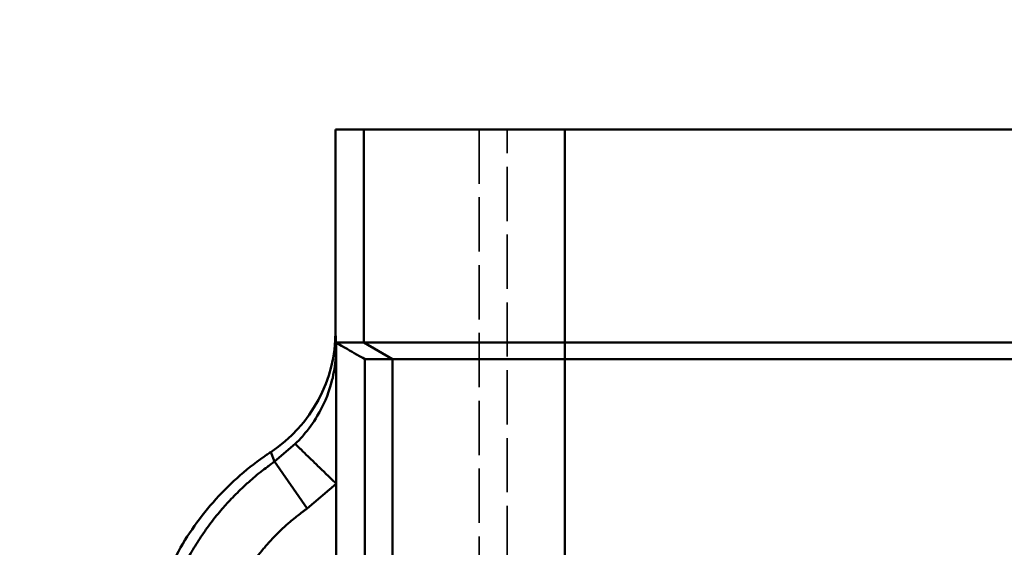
# Model space of a CAD drawing. Header units: millimetres. Extents: x 3278 to 6066, y 2420 to 4375.
# Tile 157 of 256: x 3526 to 3560, y 4221 to 4239. Entities that reach past the tile are written whole.
import ezdxf

# ---------------------------------------------------------------- set-up
doc = ezdxf.new("R2010")
doc.units = ezdxf.units.MM
doc.linetypes.add('DASHED', pattern=[0.2067, 0.1654, -0.0413])
for name, color, linetype, lineweight in [('AM_5', 3, 'Continuous', 25), ('Sichtbare Kanten(DIN)', 7, 'Continuous', 50), ('Sichtbare tangentiale Kanten(DIN)', 7, 'Continuous', 50), ('Verdeckte Kanten(DIN)', 7, 'DASHED', 35), ('Verdeckte tangentiale Kanten(DIN)', 7, 'DASHED', 35)]:
    doc.layers.add(name, color=color, linetype=linetype, lineweight=lineweight)
doc.styles.get("Standard").update_dxf_attribs({"font": 'ISOCP.SHX'})
doc.dimstyles.new('Standard$0', dxfattribs={"dimtxt": 0.18, "dimasz": 0.18, "dimexe": 0.18, "dimexo": 0.0625, "dimgap": 0.09, "dimtad": 0, "dimtih": 1, "dimtoh": 1, "dimdec": 4, "dimzin": 0, "dimdsep": 46, "dimtxsty": 'STANDARD', "dimcen": 0.09, "dimadec": 0, "dimazin": 0, "dimtfac": 1, "dimtdec": 4, "dimtofl": 0, "dimtmove": 0, "dimatfit": 3, "dimfxl": 1, "dimtolj": 1, "dimtzin": 0, "dimarcsym": 0})

# ---------------------------------------------------------------- blocks, each defined once
blk = doc.blocks.new('*D28')
at = {"layer": 'AM_5', "color": 0, "lineweight": -2, "transparency": 16777216}
for p, q in [((3470.833, 4071.148), (3470.833, 4265.953)), ((4910.833, 4071.148), (4910.833, 4265.953)), ((3472.633, 4265.773), (4181.743, 4265.773)), ((4909.033, 4265.773), (4199.923, 4265.773))]:
    blk.add_line(p, q, dxfattribs=at)
at = {"layer": 'AM_5', "color": 0, "transparency": 16777216}
for points in [[(3472.633, 4266.073), (3472.633, 4265.473), (3470.833, 4265.773)], [(4909.033, 4266.073), (4909.033, 4265.473), (4910.833, 4265.773)]]:
    blk.add_solid(points, dxfattribs=at)
at = {"layer": 'Defpoints', "color": 0, "transparency": 16777216}
for p in [(4910.833, 4265.773), (3470.833, 4071.086), (4910.833, 4071.086)]:
    blk.add_point(p, dxfattribs=at)
at = {"layer": 'AM_5', "color": 0, "transparency": 16777216, "insert": (4190.833, 4265.773), "char_height": 10, "attachment_point": 5}
blk.add_mtext('\\A1;144', dxfattribs=at)

msp = doc.modelspace()

# ---------------------------------------------------------------- linework, layer by layer
at = {"layer": 'Sichtbare Kanten(DIN)'}
for p, q in [((3537.569, 4235.228), (3536.583, 4235.228)), ((3536.583, 4235.228), (3536.583, 4228.195)), ((3537.569, 4235.228), (3544.569, 4235.228)), ((3544.569, 4235.228), (4837.097, 4235.228)), ((3536.597, 4227.805), (3536.597, 4227.597)), ((3536.597, 4227.805), (3537.569, 4227.805)), ((3544.569, 4227.805), (3537.569, 4227.805)), ((4837.097, 4227.805), (3544.569, 4227.805)), ((3536.606, 4222.887), (3536.606, 4227.597)), ((3538.569, 4227.224), (3537.606, 4227.224)), ((3544.569, 4227.228), (3538.569, 4227.228)), ((3544.569, 4227.228), (4130.682, 4227.228)), ((3535.595, 4222.027), (3534.452, 4223.659))]:
    msp.add_line(p, q, dxfattribs=at)
for centre, major_axis, ratio, start_param, end_param in [((3531.583, 4228.197), (0.115, -5.023), 0.995063, 0.557121, 1.547844), ((3536.606, 4227.801), (1, -0.577), 0.000986, 4.703846, 6.281477)]:
    msp.add_ellipse(centre, major_axis=major_axis, ratio=ratio, start_param=start_param, end_param=end_param, dxfattribs=at)
for points, knots in [([(3536.597, 4227.597), (3536.596, 4227.461), (3536.59, 4227.324), (3536.578, 4227.188), (3536.553, 4226.916), (3536.504, 4226.645), (3536.43, 4226.381), (3536.32, 4225.984), (3536.157, 4225.603), (3535.945, 4225.248), (3535.804, 4225.011), (3535.641, 4224.786), (3535.459, 4224.577), (3535.369, 4224.473), (3535.273, 4224.372), (3535.174, 4224.276)], [0, 0, 0, 0, 0.111111, 0.111111, 0.111111, 0.333333, 0.333333, 0.333333, 0.666667, 0.666667, 0.666667, 0.888889, 0.888889, 0.888889, 1, 1, 1, 1]), ([(3534.082, 4223.829), (3534.122, 4223.857), (3534.162, 4223.885), (3534.242, 4223.939), (3534.283, 4223.966), (3534.323, 4223.993)], [0.00011044, 0.00011044, 0.00011044, 0.00011044, 0.01471438, 0.01471438, 0.02931845, 0.02931845, 0.02931845, 0.02931845]), ([(3535.174, 4224.276), (3535.179, 4224.271), (3535.19, 4224.261), (3535.207, 4224.244), (3535.23, 4224.222), (3535.264, 4224.189), (3535.31, 4224.144), (3535.334, 4224.121), (3535.36, 4224.096), (3535.389, 4224.067), (3535.455, 4224.004), (3535.535, 4223.926), (3535.627, 4223.836), (3535.719, 4223.747), (3535.822, 4223.647), (3535.931, 4223.542), (3535.98, 4223.494), (3536.03, 4223.446), (3536.08, 4223.397), (3536.18, 4223.3), (3536.282, 4223.201), (3536.383, 4223.103), (3536.459, 4223.03), (3536.533, 4222.958), (3536.606, 4222.887)], [0, 0, 0, 0, 0.111111, 0.111111, 0.111111, 0.258965, 0.258965, 0.258965, 0.333333, 0.333333, 0.333333, 0.5, 0.5, 0.5, 0.666667, 0.666667, 0.666667, 0.741035, 0.741035, 0.741035, 0.888889, 0.888889, 0.888889, 1, 1, 1, 1]), ([(3529.838, 4215.671), (3529.838, 4216.467), (3529.934, 4217.264), (3530.311, 4218.811), (3530.594, 4219.563), (3531.331, 4220.978), (3531.784, 4221.641), (3532.835, 4222.839), (3533.433, 4223.374), (3534.082, 4223.829)], [0, 0, 0, 0, 0.238538, 0.238538, 0.4779356, 0.4779356, 0.7180975, 0.7180975, 0.9577095, 0.9577095, 0.9577095, 0.9577095])]:
    msp.add_open_spline(points, degree=3, knots=knots, dxfattribs=at)
at = {"layer": 'Sichtbare tangentiale Kanten(DIN)'}
for p, q in [((3537.569, 4235.228), (3537.569, 4227.805)), ((3544.569, 4227.805), (3544.569, 4235.228)), ((3536.583, 4228.195), (3536.597, 4227.597)), ((3537.569, 4227.805), (3538.569, 4227.228)), ((3544.569, 4227.228), (3544.569, 4227.805)), ((3537.606, 4214.445), (3537.606, 4227.224)), ((3538.569, 4227.228), (3538.569, 4220.228)), ((3544.569, 4220.228), (3544.569, 4227.228)), ((3534.452, 4223.659), (3534.323, 4223.993)), ((3535.174, 4224.276), (3534.452, 4223.659)), ((3535.596, 4222.026), (3536.606, 4222.887)), ((3536.606, 4222.887), (3536.606, 4214.445))]:
    msp.add_line(p, q, dxfattribs=at)
for points, knots in [([(3530.203, 4215.499), (3530.204, 4215.584), (3530.204, 4215.671), (3530.206, 4215.757), (3530.207, 4215.783), (3530.208, 4215.809), (3530.209, 4215.835), (3530.211, 4215.909), (3530.215, 4215.983), (3530.219, 4216.057), (3530.221, 4216.095), (3530.224, 4216.132), (3530.226, 4216.17), (3530.234, 4216.282), (3530.243, 4216.393), (3530.255, 4216.505), (3530.26, 4216.555), (3530.265, 4216.605), (3530.271, 4216.655), (3530.278, 4216.716), (3530.286, 4216.777), (3530.294, 4216.838), (3530.309, 4216.949), (3530.326, 4217.06), (3530.345, 4217.17), (3530.364, 4217.281), (3530.385, 4217.391), (3530.407, 4217.501), (3530.43, 4217.61), (3530.454, 4217.72), (3530.481, 4217.829), (3530.507, 4217.938), (3530.535, 4218.046), (3530.565, 4218.154), (3530.739, 4218.783), (3530.976, 4219.396), (3531.269, 4219.979), (3531.286, 4220.013), (3531.304, 4220.046), (3531.321, 4220.08), (3531.351, 4220.137), (3531.381, 4220.194), (3531.412, 4220.251), (3531.461, 4220.341), (3531.511, 4220.431), (3531.563, 4220.519), (3531.614, 4220.608), (3531.667, 4220.695), (3531.722, 4220.782), (3531.776, 4220.869), (3531.832, 4220.955), (3531.889, 4221.04), (3531.946, 4221.125), (3532.004, 4221.209), (3532.063, 4221.293), (3532.123, 4221.376), (3532.184, 4221.458), (3532.246, 4221.54), (3532.308, 4221.621), (3532.371, 4221.702), (3532.436, 4221.781), (3532.5, 4221.861), (3532.566, 4221.939), (3532.633, 4222.017), (3532.646, 4222.031), (3532.658, 4222.045), (3532.67, 4222.06), (3532.725, 4222.122), (3532.781, 4222.185), (3532.838, 4222.246), (3532.976, 4222.397), (3533.12, 4222.543), (3533.267, 4222.685), (3533.341, 4222.756), (3533.416, 4222.826), (3533.492, 4222.894), (3533.499, 4222.901), (3533.506, 4222.907), (3533.513, 4222.913), (3533.582, 4222.975), (3533.652, 4223.036), (3533.723, 4223.097), (3533.801, 4223.163), (3533.88, 4223.228), (3533.96, 4223.292), (3533.964, 4223.295), (3533.968, 4223.298), (3533.971, 4223.301), (3534.048, 4223.361), (3534.125, 4223.421), (3534.203, 4223.479), (3534.205, 4223.481), (3534.207, 4223.482), (3534.209, 4223.484), (3534.249, 4223.514), (3534.289, 4223.543), (3534.329, 4223.573), (3534.37, 4223.602), (3534.411, 4223.631), (3534.452, 4223.66)], [0, 0, 0, 0, 0.258666, 0.258666, 0.258666, 0.336032, 0.336032, 0.336032, 0.558759, 0.558759, 0.558759, 0.672063, 0.672063, 0.672063, 1.008095, 1.008095, 1.008095, 1.158953, 1.158953, 1.158953, 1.344127, 1.344127, 1.344127, 1.680159, 1.680159, 1.680159, 2.01619, 2.01619, 2.01619, 2.352222, 2.352222, 2.352222, 2.688254, 2.688254, 2.688254, 4.646742, 4.646742, 4.646742, 4.7601, 4.7601, 4.7601, 4.953922, 4.953922, 4.953922, 5.261103, 5.261103, 5.261103, 5.568283, 5.568283, 5.568283, 5.875464, 5.875464, 5.875464, 6.182644, 6.182644, 6.182644, 6.489825, 6.489825, 6.489825, 6.797005, 6.797005, 6.797005, 7.104186, 7.104186, 7.104186, 7.160865, 7.160865, 7.160865, 7.411366, 7.411366, 7.411366, 8.025727, 8.025727, 8.025727, 8.332908, 8.332908, 8.332908, 8.361247, 8.361247, 8.361247, 8.640088, 8.640088, 8.640088, 8.947269, 8.947269, 8.947269, 8.961439, 8.961439, 8.961439, 9.254449, 9.254449, 9.254449, 9.261534, 9.261534, 9.261534, 9.411586, 9.411586, 9.411586, 9.56163, 9.56163, 9.56163, 9.56163]), ([(3535.595, 4222.027), (3535.563, 4222.004), (3535.53, 4221.981), (3535.498, 4221.958), (3535.466, 4221.935), (3535.434, 4221.912), (3535.403, 4221.888), (3535.397, 4221.884), (3535.392, 4221.88), (3535.387, 4221.876), (3535.329, 4221.832), (3535.271, 4221.788), (3535.214, 4221.743), (3535.204, 4221.734), (3535.194, 4221.726), (3535.183, 4221.718), (3535.116, 4221.664), (3535.05, 4221.609), (3534.985, 4221.552), (3534.939, 4221.513), (3534.895, 4221.474), (3534.85, 4221.434), (3534.83, 4221.416), (3534.811, 4221.398), (3534.791, 4221.38), (3534.727, 4221.322), (3534.665, 4221.262), (3534.603, 4221.202), (3534.541, 4221.141), (3534.48, 4221.079), (3534.42, 4221.017), (3534.36, 4220.954), (3534.301, 4220.891), (3534.243, 4220.826), (3534.221, 4220.801), (3534.199, 4220.777), (3534.177, 4220.752), (3534.142, 4220.711), (3534.107, 4220.67), (3534.072, 4220.629), (3533.737, 4220.23), (3533.438, 4219.798), (3533.185, 4219.341), (3533.153, 4219.283), (3533.121, 4219.224), (3533.09, 4219.165), (3533.081, 4219.147), (3533.071, 4219.129), (3533.062, 4219.11), (3533.022, 4219.033), (3532.984, 4218.954), (3532.947, 4218.876), (3532.91, 4218.797), (3532.874, 4218.717), (3532.84, 4218.637), (3532.807, 4218.561), (3532.775, 4218.484), (3532.745, 4218.407), (3532.714, 4218.33), (3532.685, 4218.252), (3532.658, 4218.174), (3532.63, 4218.096), (3532.603, 4218.017), (3532.578, 4217.938), (3532.552, 4217.859), (3532.528, 4217.78), (3532.505, 4217.7), (3532.483, 4217.62), (3532.461, 4217.54), (3532.441, 4217.46), (3532.433, 4217.428), (3532.425, 4217.397), (3532.417, 4217.365), (3532.405, 4217.316), (3532.394, 4217.267), (3532.383, 4217.218), (3532.348, 4217.056), (3532.317, 4216.894), (3532.291, 4216.73), (3532.279, 4216.649), (3532.267, 4216.567), (3532.257, 4216.485), (3532.254, 4216.463), (3532.252, 4216.442), (3532.249, 4216.42), (3532.242, 4216.36), (3532.236, 4216.299), (3532.23, 4216.239), (3532.222, 4216.156), (3532.216, 4216.074), (3532.211, 4215.992), (3532.21, 4215.976), (3532.209, 4215.959), (3532.208, 4215.943), (3532.204, 4215.877), (3532.201, 4215.811), (3532.199, 4215.745), (3532.199, 4215.732), (3532.198, 4215.718), (3532.198, 4215.704), (3532.196, 4215.636), (3532.195, 4215.567), (3532.195, 4215.499)], [-0.256415, -0.256415, -0.256415, -0.256415, -0.136408, -0.136408, -0.136408, -0.016413, -0.016413, -0.016413, 0.003703, 0.003703, 0.003703, 0.223587, 0.223587, 0.223587, 0.263821, 0.263821, 0.263821, 0.523939, 0.523939, 0.523939, 0.703589, 0.703589, 0.703589, 0.784057, 0.784057, 0.784057, 1.044175, 1.044175, 1.044175, 1.304293, 1.304293, 1.304293, 1.564411, 1.564411, 1.564411, 1.663593, 1.663593, 1.663593, 1.82453, 1.82453, 1.82453, 3.385238, 3.385238, 3.385238, 3.5836, 3.5836, 3.5836, 3.645356, 3.645356, 3.645356, 3.905474, 3.905474, 3.905474, 4.165592, 4.165592, 4.165592, 4.41366, 4.41366, 4.41366, 4.661729, 4.661729, 4.661729, 4.909797, 4.909797, 4.909797, 5.157865, 5.157865, 5.157865, 5.405934, 5.405934, 5.405934, 5.503607, 5.503607, 5.503607, 5.654002, 5.654002, 5.654002, 6.150139, 6.150139, 6.150139, 6.398207, 6.398207, 6.398207, 6.463611, 6.463611, 6.463611, 6.646276, 6.646276, 6.646276, 6.894344, 6.894344, 6.894344, 6.943611, 6.943611, 6.943611, 7.142412, 7.142412, 7.142412, 7.183615, 7.183615, 7.183615, 7.390481, 7.390481, 7.390481, 7.390481])]:
    msp.add_open_spline(points, degree=3, knots=knots, dxfattribs=at)
at = {"layer": 'Verdeckte Kanten(DIN)', "ltscale": 11.428053}
msp.add_line((3541.583, 4235.228), (3541.583, 4220.228), dxfattribs=at)
at = {"layer": 'Verdeckte Kanten(DIN)', "ltscale": 2.250433}
msp.add_line((3538.576, 4227.224), (3538.569, 4227.224), dxfattribs=at)
at = {"layer": 'Verdeckte tangentiale Kanten(DIN)', "ltscale": 11.428053}
msp.add_line((3542.569, 4220.228), (3542.569, 4235.228), dxfattribs=at)

# ---------------------------------------------------------------- dimensions: what is measured, and where the dimension line sits
at = {"layer": 'AM_5'}
dim = msp.add_linear_dim(base=(4910.833, 4265.773), p1=(3470.833, 4071.086), p2=(4910.833, 4071.086), angle=360, text='144', dimstyle='Standard$0', override={"dimtxt": 10, "dimasz": 1.8, "dimdec": 1}, dxfattribs=at)
dim.commit()
dim.dimension.update_dxf_attribs({"geometry": '*D28', "text_midpoint": (4190.833, 4265.773)})

doc.saveas('drawing.dxf')
